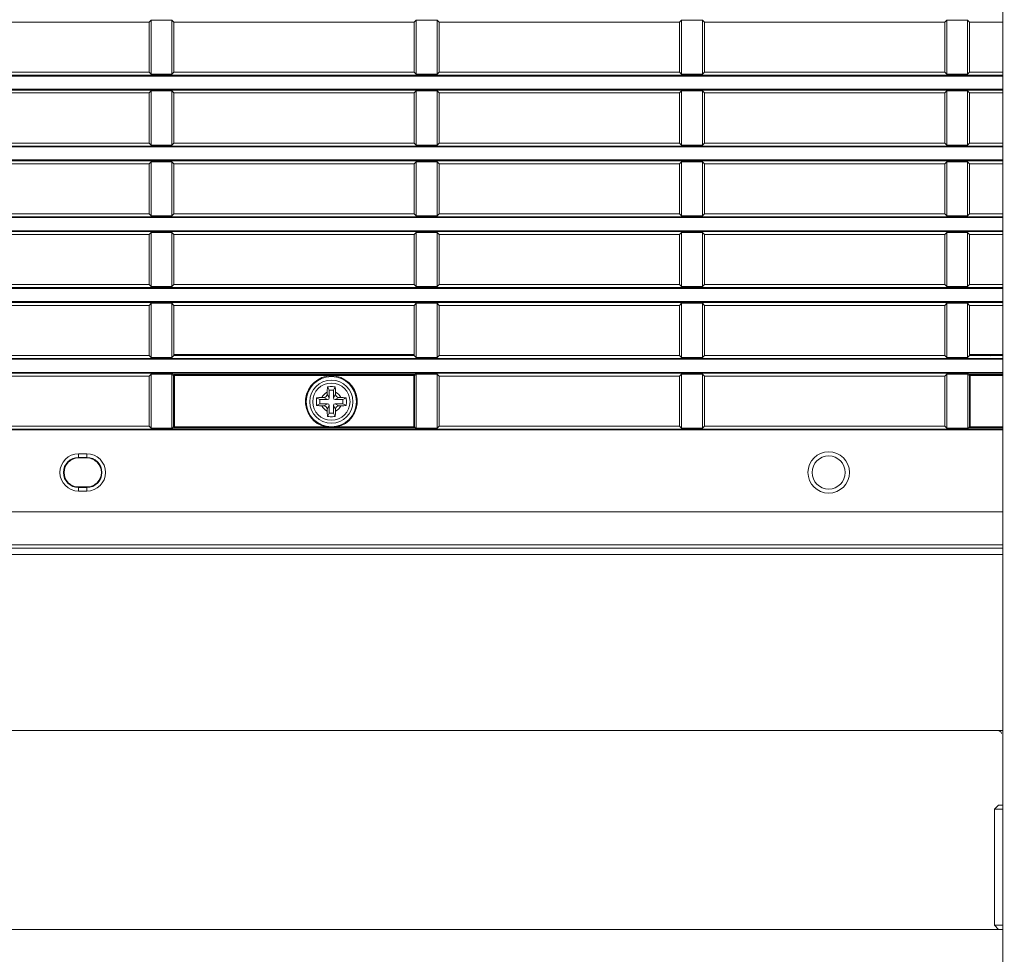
# Model space of a CAD drawing. Header units: millimetres. Extents: x 3925 to 5043, y -86 to 778.
# Tile 112 of 164: x 4688 to 4718, y 245 to 274. Entities that reach past the tile are written whole.
import ezdxf

# ---------------------------------------------------------------- set-up
doc = ezdxf.new("R2010")
doc.units = ezdxf.units.MM
doc.header["$LTSCALE"] = 46.255
doc.header["$PDMODE"] = 3
doc.header["$PDSIZE"] = 1
doc.layers.get('Defpoints').update_dxf_attribs({"linetype": 'CONTINUOUS'})
for name, color, linetype in [('140-154101-01_RIGGDXF_DIMENSION', 7, 'CONTINUOUS'), ('140-155102-0DXF_CONTINUOUS_LINE', 7, 'CONTINUOUS'), ('85-1A626G050DXF_CONTINUOUS_LINE', 7, 'CONTINUOUS'), ('H30-BOTTOM-CDXF_CONTINUOUS_LINE', 7, 'CONTINUOUS'), ('H30-LEFT-COVDXF_CONTINUOUS_LINE', 7, 'CONTINUOUS'), ('SPACER-RIGGIDXF_CONTINUOUS_LINE', 7, 'CONTINUOUS')]:
    doc.layers.add(name, color=color, linetype=linetype)
doc.styles.add('SLDTEXTSTYLE0', font='arialbd.ttf', dxfattribs={"height": 5.5})
doc.dimstyles.new('SLDDIMSTYLE2', dxfattribs={"dimtxt": 5.650301, "dimasz": 4.572, "dimexe": 0, "dimexo": 0.0625, "dimgap": 1.412575, "dimtad": 0, "dimtih": 1, "dimtoh": 1, "dimlfac": 3.5, "dimrnd": 1e-09, "dimzin": 4, "dimdsep": 46, "dimtxsty": 'SLDTEXTSTYLE0', "dimsah": 1, "dimcen": 0.09, "dimadec": 0, "dimazin": 1, "dimtol": 1, "dimtp": 0.5, "dimtm": 0.5, "dimtfac": 1, "dimtdec": 1, "dimtofl": 0, "dimtmove": 0, "dimatfit": 3, "dimfxl": 1, "dimfrac": 2, "dimtolj": 1, "dimarcsym": 0})

# ---------------------------------------------------------------- blocks, each defined once
blk = doc.blocks.new('*D70')
at = {"layer": '140-154101-01_RIGGDXF_DIMENSION', "color": 0, "linetype": 'Continuous', "lineweight": -2}
for p, q in [((4759.029, 258.613), (4759.029, 183.873)), ((4811.529, 258.613), (4811.529, 183.873)), ((4759.029, 183.873), (4707.235, 183.873)), ((4807.529, 183.873), (4763.029, 183.873))]:
    blk.add_line(p, q, dxfattribs=at)
at = {"layer": '140-154101-01_RIGGDXF_DIMENSION', "color": 0, "linetype": 'Continuous'}
for points in [[(4763.029, 184.54), (4763.029, 183.207), (4759.029, 183.873)], [(4807.529, 184.54), (4807.529, 183.207), (4811.529, 183.873)]]:
    blk.add_solid(points, dxfattribs=at)
at = {"layer": 'Defpoints', "color": 0, "linetype": 'Continuous'}
for p in [(4759.029, 258.675), (4811.529, 258.675), (4811.529, 183.873)]:
    blk.add_point(p, dxfattribs=at)
at = {"layer": '140-154101-01_RIGGDXF_DIMENSION', "color": 0, "linetype": 'Continuous', "insert": (4731.132, 188.822), "char_height": 5.5, "attachment_point": 5, "style": 'SLDTEXTSTYLE0'}
blk.add_mtext('\\A1;210.00 [8.27]', dxfattribs=at)

msp = doc.modelspace()

# ---------------------------------------------------------------- linework, layer by layer
at = {"layer": '140-155102-0DXF_CONTINUOUS_LINE', "color": 7, "linetype": 'Continuous', "lineweight": 0}
for p, q in [((4717.7792, 304.5787), (4717.7792, 223.8287)), ((4655.2786, 246.0787), (4717.7792, 246.0787))]:
    msp.add_line(p, q, dxfattribs=at)
at = {"layer": '85-1A626G050DXF_CONTINUOUS_LINE', "color": 7, "linetype": 'Continuous', "lineweight": 0}
for p, q in [((4697.4036, 262.2826), (4697.4036, 262.2212)), ((4697.4661, 262.1087), (4697.4036, 262.2212)), ((4697.4661, 262.3462), (4697.4163, 262.4458)), ((4697.5911, 262.3462), (4697.4661, 262.3462)), ((4697.4661, 262.3462), (4697.4661, 262.1087)), ((4697.5911, 262.3462), (4697.6409, 262.4458)), ((4697.5911, 262.1087), (4697.5911, 262.3462)), ((4697.5911, 262.1087), (4697.6536, 262.2212)), ((4697.6536, 262.2826), (4697.6536, 262.2212)), ((4697.1786, 262.0587), (4697.0789, 262.1085)), ((4697.1786, 261.9337), (4697.0789, 261.8839)), ((4697.4161, 262.0587), (4697.1786, 262.0587)), ((4697.1786, 262.0587), (4697.1786, 261.9337)), ((4697.1786, 261.9337), (4697.4161, 261.9337)), ((4697.2422, 262.1212), (4697.3036, 262.1212)), ((4697.4161, 262.0587), (4697.3036, 262.1212)), ((4697.4161, 261.9337), (4697.3036, 261.8712)), ((4697.6411, 262.0587), (4697.7536, 262.1212)), ((4697.8786, 262.0587), (4697.6411, 262.0587)), ((4697.6411, 261.9337), (4697.8786, 261.9337)), ((4697.6411, 261.9337), (4697.7536, 261.8712)), ((4697.815, 262.1212), (4697.7536, 262.1212)), ((4697.8786, 262.0587), (4697.9782, 262.1085)), ((4697.8786, 261.9337), (4697.8786, 262.0587)), ((4697.8786, 261.9337), (4697.9782, 261.8839)), ((4697.2422, 261.8712), (4697.3036, 261.8712)), ((4697.4661, 261.8837), (4697.4036, 261.7712)), ((4697.4036, 261.7098), (4697.4036, 261.7712)), ((4697.4661, 261.6462), (4697.4163, 261.5466)), ((4697.4661, 261.8837), (4697.4661, 261.6462)), ((4697.4661, 261.6462), (4697.5911, 261.6462)), ((4697.5911, 261.8837), (4697.6536, 261.7712)), ((4697.5911, 261.6462), (4697.5911, 261.8837)), ((4697.5911, 261.6462), (4697.6409, 261.5466)), ((4697.6536, 261.7098), (4697.6536, 261.7712)), ((4697.815, 261.8712), (4697.7536, 261.8712))]:
    msp.add_line(p, q, dxfattribs=at)
for points in [[(4697.4036, 262.2826), (4697.404, 262.3128), (4697.4049, 262.3387), (4697.4062, 262.361), (4697.4078, 262.3806), (4697.4096, 262.3983), (4697.4115, 262.4148), (4697.4138, 262.4306), (4697.4163, 262.4458)], [(4697.4163, 262.4458), (4697.4533, 262.4479), (4697.4908, 262.4491), (4697.5286, 262.4495)], [(4697.5286, 262.4495), (4697.5663, 262.4491), (4697.6038, 262.4479), (4697.6409, 262.4458)], [(4697.6409, 262.4458), (4697.6434, 262.4304), (4697.6457, 262.4145), (4697.6476, 262.3979), (4697.6494, 262.3801), (4697.6509, 262.3605), (4697.6523, 262.3382), (4697.6532, 262.3125), (4697.6536, 262.2826)], [(4697.0789, 261.8839), (4697.0771, 261.9158), (4697.0759, 261.9479), (4697.0754, 261.9801), (4697.0754, 262.0123), (4697.0759, 262.0445), (4697.0771, 262.0766), (4697.0789, 262.1085)], [(4697.0789, 262.1085), (4697.1154, 262.1139), (4697.1553, 262.1179), (4697.1979, 262.1204), (4697.2422, 262.1212)], [(4697.815, 262.1212), (4697.8506, 262.1207), (4697.8852, 262.1191), (4697.9182, 262.1165), (4697.9494, 262.1129), (4697.9782, 262.1085)], [(4697.9782, 262.1085), (4697.98, 262.0766), (4697.9812, 262.0445), (4697.9818, 262.0123), (4697.9818, 261.9801), (4697.9812, 261.9479), (4697.98, 261.9158), (4697.9782, 261.8839)], [(4697.2422, 261.8712), (4697.2066, 261.8717), (4697.172, 261.8733), (4697.1389, 261.8759), (4697.1078, 261.8794), (4697.0789, 261.8839)], [(4697.4163, 261.5466), (4697.4137, 261.562), (4697.4115, 261.5779), (4697.4095, 261.5945), (4697.4078, 261.6123), (4697.4062, 261.6319), (4697.4049, 261.6542), (4697.404, 261.6799), (4697.4036, 261.7098)], [(4697.6536, 261.7098), (4697.6532, 261.6796), (4697.6522, 261.6537), (4697.6509, 261.6314), (4697.6493, 261.6118), (4697.6476, 261.5941), (4697.6456, 261.5776), (4697.6434, 261.5618), (4697.6409, 261.5466)], [(4697.9782, 261.8839), (4697.9418, 261.8785), (4697.9019, 261.8745), (4697.8593, 261.872), (4697.815, 261.8712)], [(4697.5286, 261.5429), (4697.4908, 261.5433), (4697.4533, 261.5445), (4697.4163, 261.5466)], [(4697.6409, 261.5466), (4697.6038, 261.5445), (4697.5663, 261.5433), (4697.5286, 261.5429)]]:
    msp.add_lwpolyline(points, dxfattribs=at)
msp.add_circle((4697.5286, 261.9962), 0.5625, dxfattribs=at)
for centre, radius, start, end in [((4697.5286, 261.9962), 0.3125, 113.57818, 156.42182), ((4697.3036, 262.2212), 0.1, 270, 0), ((4697.5286, 261.9962), 0.3125, 23.57818, 66.42182), ((4697.7536, 262.2212), 0.1, 180, 270), ((4697.4161, 262.1087), 0.05, 270, 0), ((4697.4161, 261.8837), 0.05, 0, 90), ((4697.6411, 262.1087), 0.05, 180, 270), ((4697.6411, 261.8837), 0.05, 90, 180), ((4697.5286, 261.9962), 0.3125, 203.57818, 246.42182), ((4697.3036, 261.7712), 0.1, 0, 90), ((4697.5286, 261.9962), 0.3125, 293.57818, 336.42182), ((4697.7536, 261.7712), 0.1, 90, 180)]:
    msp.add_arc(centre, radius, start, end, dxfattribs=at)
at = {"layer": 'H30-BOTTOM-CDXF_CONTINUOUS_LINE', "color": 7, "linetype": 'Continuous', "lineweight": 0}
for p, q in [((4697.6479, 263.3912), (4697.6463, 263.4212)), ((4717.7792, 257.3855), (4672.5286, 257.3855)), ((4668.7786, 252.0787), (4717.7792, 252.0787))]:
    msp.add_line(p, q, dxfattribs=at)
for centre, radius, start, end in [((4723.9036, 270.3287), 9.5, 226.73732, 227.00105), ((4717.6242, 251.9537), 0.125, 15, 90)]:
    msp.add_arc(centre, radius, start, end, dxfattribs=at)
at = {"layer": 'H30-LEFT-COVDXF_CONTINUOUS_LINE', "color": 7, "linetype": 'Continuous', "lineweight": 0}
for p, q in [((4692.09, 273.5026), (4692.0286, 273.4412)), ((4692.09, 271.8698), (4692.09, 273.5026)), ((4692.09, 273.5026), (4692.7172, 273.5026)), ((4692.7786, 273.4412), (4692.7172, 273.5026)), ((4692.7172, 273.5026), (4692.7172, 271.8698)), ((4700.09, 273.5026), (4700.0286, 273.4412)), ((4700.09, 271.8698), (4700.09, 273.5026)), ((4700.09, 273.5026), (4700.7172, 273.5026)), ((4700.7172, 273.5026), (4700.7172, 271.8698)), ((4700.7786, 273.4412), (4700.7172, 273.5026)), ((4708.09, 273.5026), (4708.0286, 273.4412)), ((4708.09, 273.5026), (4708.7172, 273.5026)), ((4708.09, 271.8698), (4708.09, 273.5026)), ((4708.7786, 273.4412), (4708.7172, 273.5026)), ((4708.7172, 273.5026), (4708.7172, 271.8698)), ((4716.09, 273.5026), (4716.0286, 273.4412)), ((4716.09, 273.5026), (4716.7172, 273.5026)), ((4716.09, 271.8698), (4716.09, 273.5026)), ((4716.7786, 273.4412), (4716.7172, 273.5026)), ((4716.7172, 273.5026), (4716.7172, 271.8698)), ((4692.0286, 273.4412), (4684.7786, 273.4412)), ((4692.0286, 273.4412), (4692.0286, 271.9312)), ((4692.7786, 271.9312), (4692.7786, 273.4412)), ((4700.0286, 273.4412), (4692.7786, 273.4412)), ((4700.0286, 273.4412), (4700.0286, 271.9312)), ((4700.7786, 271.9312), (4700.7786, 273.4412)), ((4708.0286, 273.4412), (4700.7786, 273.4412)), ((4708.0286, 273.4412), (4708.0286, 271.9312)), ((4716.0286, 273.4412), (4708.7786, 273.4412)), ((4708.7786, 271.9312), (4708.7786, 273.4412)), ((4716.0286, 273.4412), (4716.0286, 271.9312)), ((4717.7792, 273.4412), (4716.7786, 273.4412)), ((4716.7786, 271.9312), (4716.7786, 273.4412)), ((4717.7792, 271.8418), (4672.5286, 271.8418)), ((4717.7792, 271.817), (4672.5286, 271.817)), ((4684.7786, 271.9312), (4692.0286, 271.9312)), ((4692.0286, 271.9312), (4692.09, 271.8698)), ((4692.7172, 271.8698), (4692.09, 271.8698)), ((4692.7172, 271.8698), (4692.7786, 271.9312)), ((4692.7786, 271.9312), (4700.0286, 271.9312)), ((4700.0286, 271.9312), (4700.09, 271.8698)), ((4700.7172, 271.8698), (4700.09, 271.8698)), ((4700.7172, 271.8698), (4700.7786, 271.9312)), ((4700.7786, 271.9312), (4708.0286, 271.9312)), ((4708.0286, 271.9312), (4708.09, 271.8698)), ((4708.7172, 271.8698), (4708.09, 271.8698)), ((4708.7172, 271.8698), (4708.7786, 271.9312)), ((4708.7786, 271.9312), (4716.0286, 271.9312)), ((4716.0286, 271.9312), (4716.09, 271.8698)), ((4716.7172, 271.8698), (4716.09, 271.8698)), ((4716.7172, 271.8698), (4716.7786, 271.9312)), ((4716.7786, 271.9312), (4717.7792, 271.9312)), ((4672.5286, 271.4204), (4717.7792, 271.4204)), ((4672.5286, 271.3956), (4717.7792, 271.3956)), ((4692.0286, 271.3062), (4684.7786, 271.3062)), ((4692.09, 271.3676), (4692.0286, 271.3062)), ((4692.0286, 271.3062), (4692.0286, 269.7962)), ((4692.09, 269.7348), (4692.09, 271.3676)), ((4692.09, 271.3676), (4692.7172, 271.3676)), ((4692.7786, 271.3062), (4692.7172, 271.3676)), ((4692.7172, 271.3676), (4692.7172, 269.7348)), ((4692.7786, 269.7962), (4692.7786, 271.3062)), ((4700.0286, 271.3062), (4692.7786, 271.3062)), ((4700.09, 271.3676), (4700.0286, 271.3062)), ((4700.0286, 271.3062), (4700.0286, 269.7962)), ((4700.09, 269.7348), (4700.09, 271.3676)), ((4700.09, 271.3676), (4700.7172, 271.3676)), ((4700.7172, 271.3676), (4700.7172, 269.7348)), ((4700.7786, 271.3062), (4700.7172, 271.3676)), ((4700.7786, 269.7962), (4700.7786, 271.3062)), ((4708.0286, 271.3062), (4700.7786, 271.3062)), ((4708.09, 271.3676), (4708.0286, 271.3062)), ((4708.0286, 271.3062), (4708.0286, 269.7962)), ((4708.09, 271.3676), (4708.7172, 271.3676)), ((4708.09, 269.7348), (4708.09, 271.3676)), ((4708.7786, 271.3062), (4708.7172, 271.3676)), ((4708.7172, 271.3676), (4708.7172, 269.7348)), ((4716.0286, 271.3062), (4708.7786, 271.3062)), ((4708.7786, 269.7962), (4708.7786, 271.3062)), ((4716.09, 271.3676), (4716.0286, 271.3062)), ((4716.0286, 271.3062), (4716.0286, 269.7962)), ((4716.09, 271.3676), (4716.7172, 271.3676)), ((4716.09, 269.7348), (4716.09, 271.3676)), ((4716.7786, 271.3062), (4716.7172, 271.3676)), ((4716.7172, 271.3676), (4716.7172, 269.7348)), ((4717.7792, 271.3062), (4716.7786, 271.3062)), ((4716.7786, 269.7962), (4716.7786, 271.3062)), ((4717.7792, 269.7068), (4672.5286, 269.7068)), ((4717.7792, 269.682), (4672.5286, 269.682)), ((4684.7786, 269.7962), (4692.0286, 269.7962)), ((4692.0286, 269.7962), (4692.09, 269.7348)), ((4692.7172, 269.7348), (4692.09, 269.7348)), ((4692.7172, 269.7348), (4692.7786, 269.7962)), ((4692.7786, 269.7962), (4700.0286, 269.7962)), ((4700.0286, 269.7962), (4700.09, 269.7348)), ((4700.7172, 269.7348), (4700.09, 269.7348)), ((4700.7172, 269.7348), (4700.7786, 269.7962)), ((4700.7786, 269.7962), (4708.0286, 269.7962)), ((4708.0286, 269.7962), (4708.09, 269.7348)), ((4708.7172, 269.7348), (4708.09, 269.7348)), ((4708.7172, 269.7348), (4708.7786, 269.7962)), ((4708.7786, 269.7962), (4716.0286, 269.7962)), ((4716.0286, 269.7962), (4716.09, 269.7348)), ((4716.7172, 269.7348), (4716.09, 269.7348)), ((4716.7172, 269.7348), (4716.7786, 269.7962)), ((4716.7786, 269.7962), (4717.7792, 269.7962)), ((4672.5286, 269.2854), (4717.7792, 269.2854)), ((4672.5286, 269.2606), (4717.7792, 269.2606)), ((4692.0286, 269.1712), (4684.7786, 269.1712)), ((4692.09, 269.2326), (4692.0286, 269.1712)), ((4692.0286, 269.1712), (4692.0286, 267.6612)), ((4692.09, 267.5998), (4692.09, 269.2326)), ((4692.09, 269.2326), (4692.7172, 269.2326)), ((4692.7786, 269.1712), (4692.7172, 269.2326)), ((4692.7172, 269.2326), (4692.7172, 267.5998)), ((4692.7786, 267.6612), (4692.7786, 269.1712)), ((4700.0286, 269.1712), (4692.7786, 269.1712)), ((4700.09, 269.2326), (4700.0286, 269.1712)), ((4700.0286, 269.1712), (4700.0286, 267.6612)), ((4700.09, 267.5998), (4700.09, 269.2326)), ((4700.09, 269.2326), (4700.7172, 269.2326)), ((4700.7172, 269.2326), (4700.7172, 267.5998)), ((4700.7786, 269.1712), (4700.7172, 269.2326)), ((4700.7786, 267.6612), (4700.7786, 269.1712)), ((4708.0286, 269.1712), (4700.7786, 269.1712)), ((4708.09, 269.2326), (4708.0286, 269.1712)), ((4708.0286, 269.1712), (4708.0286, 267.6612)), ((4708.09, 269.2326), (4708.7172, 269.2326)), ((4708.09, 267.5998), (4708.09, 269.2326)), ((4708.7786, 269.1712), (4708.7172, 269.2326)), ((4708.7172, 269.2326), (4708.7172, 267.5998)), ((4716.0286, 269.1712), (4708.7786, 269.1712)), ((4708.7786, 267.6612), (4708.7786, 269.1712)), ((4716.09, 269.2326), (4716.0286, 269.1712)), ((4716.0286, 269.1712), (4716.0286, 267.6612)), ((4716.09, 269.2326), (4716.7172, 269.2326)), ((4716.09, 267.5998), (4716.09, 269.2326)), ((4716.7786, 269.1712), (4716.7172, 269.2326)), ((4716.7172, 269.2326), (4716.7172, 267.5998)), ((4717.7792, 269.1712), (4716.7786, 269.1712)), ((4716.7786, 267.6612), (4716.7786, 269.1712)), ((4717.7792, 267.5718), (4672.5286, 267.5718)), ((4684.7786, 267.6612), (4692.0286, 267.6612)), ((4692.0286, 267.6612), (4692.09, 267.5998)), ((4692.7172, 267.5998), (4692.09, 267.5998)), ((4692.7172, 267.5998), (4692.7786, 267.6612)), ((4692.7786, 267.6612), (4700.0286, 267.6612)), ((4700.0286, 267.6612), (4700.09, 267.5998)), ((4700.7172, 267.5998), (4700.09, 267.5998)), ((4700.7172, 267.5998), (4700.7786, 267.6612)), ((4700.7786, 267.6612), (4708.0286, 267.6612)), ((4708.0286, 267.6612), (4708.09, 267.5998)), ((4708.7172, 267.5998), (4708.09, 267.5998)), ((4708.7172, 267.5998), (4708.7786, 267.6612)), ((4708.7786, 267.6612), (4716.0286, 267.6612)), ((4716.0286, 267.6612), (4716.09, 267.5998)), ((4716.7172, 267.5998), (4716.09, 267.5998)), ((4716.7172, 267.5998), (4716.7786, 267.6612)), ((4716.7786, 267.6612), (4717.7792, 267.6612)), ((4717.7792, 267.547), (4672.5286, 267.547)), ((4672.5286, 267.1504), (4717.7792, 267.1504)), ((4672.5286, 267.1256), (4717.7792, 267.1256)), ((4692.0286, 267.0362), (4684.7786, 267.0362)), ((4692.09, 267.0976), (4692.0286, 267.0362)), ((4692.0286, 267.0362), (4692.0286, 265.5262)), ((4692.09, 265.4648), (4692.09, 267.0976)), ((4692.09, 267.0976), (4692.7172, 267.0976)), ((4692.7786, 267.0362), (4692.7172, 267.0976)), ((4692.7172, 267.0976), (4692.7172, 265.4648)), ((4692.7786, 265.5262), (4692.7786, 267.0362)), ((4700.0286, 267.0362), (4692.7786, 267.0362)), ((4700.09, 267.0976), (4700.0286, 267.0362)), ((4700.0286, 267.0362), (4700.0286, 265.5262)), ((4700.09, 265.4648), (4700.09, 267.0976)), ((4700.09, 267.0976), (4700.7172, 267.0976)), ((4700.7172, 267.0976), (4700.7172, 265.4648)), ((4700.7786, 267.0362), (4700.7172, 267.0976)), ((4700.7786, 265.5262), (4700.7786, 267.0362)), ((4708.0286, 267.0362), (4700.7786, 267.0362)), ((4708.09, 267.0976), (4708.0286, 267.0362)), ((4708.0286, 267.0362), (4708.0286, 265.5262)), ((4708.09, 267.0976), (4708.7172, 267.0976)), ((4708.09, 265.4648), (4708.09, 267.0976)), ((4708.7786, 267.0362), (4708.7172, 267.0976)), ((4708.7172, 267.0976), (4708.7172, 265.4648)), ((4716.0286, 267.0362), (4708.7786, 267.0362)), ((4708.7786, 265.5262), (4708.7786, 267.0362)), ((4716.09, 267.0976), (4716.0286, 267.0362)), ((4716.0286, 267.0362), (4716.0286, 265.5262)), ((4716.09, 267.0976), (4716.7172, 267.0976)), ((4716.09, 265.4648), (4716.09, 267.0976)), ((4716.7786, 267.0362), (4716.7172, 267.0976)), ((4716.7172, 267.0976), (4716.7172, 265.4648)), ((4717.7792, 267.0362), (4716.7786, 267.0362)), ((4716.7786, 265.5262), (4716.7786, 267.0362)), ((4684.7786, 265.5262), (4692.0286, 265.5262)), ((4692.0286, 265.5262), (4692.09, 265.4648)), ((4692.7172, 265.4648), (4692.7786, 265.5262)), ((4692.7786, 265.5262), (4700.0286, 265.5262)), ((4700.0286, 265.5262), (4700.09, 265.4648)), ((4700.7172, 265.4648), (4700.7786, 265.5262)), ((4700.7786, 265.5262), (4708.0286, 265.5262)), ((4708.0286, 265.5262), (4708.09, 265.4648)), ((4708.7172, 265.4648), (4708.7786, 265.5262)), ((4708.7786, 265.5262), (4716.0286, 265.5262)), ((4716.0286, 265.5262), (4716.09, 265.4648)), ((4716.7172, 265.4648), (4716.7786, 265.5262)), ((4716.7786, 265.5262), (4717.7792, 265.5262)), ((4717.7792, 265.4368), (4672.5286, 265.4368)), ((4717.7792, 265.412), (4672.5286, 265.412)), ((4692.7172, 265.4648), (4692.09, 265.4648)), ((4700.7172, 265.4648), (4700.09, 265.4648)), ((4708.7172, 265.4648), (4708.09, 265.4648)), ((4716.7172, 265.4648), (4716.09, 265.4648)), ((4672.5286, 265.0154), (4717.7792, 265.0154)), ((4672.5286, 264.9906), (4717.7792, 264.9906)), ((4692.0286, 264.9012), (4684.7786, 264.9012)), ((4692.09, 264.9626), (4692.0286, 264.9012)), ((4692.0286, 264.9012), (4692.0286, 263.3912)), ((4692.09, 263.3298), (4692.09, 264.9626)), ((4692.09, 264.9626), (4692.7172, 264.9626)), ((4692.7786, 264.9012), (4692.7172, 264.9626)), ((4692.7172, 264.9626), (4692.7172, 263.3298)), ((4692.7786, 263.3912), (4692.7786, 264.9012)), ((4700.0286, 264.9012), (4692.7786, 264.9012)), ((4700.09, 264.9626), (4700.0286, 264.9012)), ((4700.0286, 264.9012), (4700.0286, 263.3912)), ((4700.09, 263.3298), (4700.09, 264.9626)), ((4700.09, 264.9626), (4700.7172, 264.9626)), ((4700.7786, 264.9012), (4700.7172, 264.9626)), ((4700.7172, 264.9626), (4700.7172, 263.3298)), ((4700.7786, 263.3912), (4700.7786, 264.9012)), ((4708.0286, 264.9012), (4700.7786, 264.9012)), ((4708.09, 264.9626), (4708.0286, 264.9012)), ((4708.0286, 264.9012), (4708.0286, 263.3912)), ((4708.09, 264.9626), (4708.7172, 264.9626)), ((4708.09, 263.3298), (4708.09, 264.9626)), ((4708.7786, 264.9012), (4708.7172, 264.9626)), ((4708.7172, 264.9626), (4708.7172, 263.3298)), ((4716.0286, 264.9012), (4708.7786, 264.9012)), ((4708.7786, 263.3912), (4708.7786, 264.9012)), ((4716.09, 264.9626), (4716.0286, 264.9012)), ((4716.0286, 264.9012), (4716.0286, 263.3912)), ((4716.09, 264.9626), (4716.7172, 264.9626)), ((4716.09, 263.3298), (4716.09, 264.9626)), ((4716.7786, 264.9012), (4716.7172, 264.9626)), ((4716.7172, 264.9626), (4716.7172, 263.3298)), ((4717.7792, 264.9012), (4716.7786, 264.9012)), ((4716.7786, 263.3912), (4716.7786, 264.9012)), ((4700.0286, 263.4212), (4692.7786, 263.4212)), ((4717.7792, 263.4212), (4716.7786, 263.4212)), ((4717.7792, 263.3018), (4672.5286, 263.3018)), ((4717.7792, 263.277), (4672.5286, 263.277)), ((4684.7786, 263.3912), (4692.0286, 263.3912)), ((4692.0286, 263.3912), (4692.09, 263.3298)), ((4692.7172, 263.3298), (4692.09, 263.3298)), ((4692.7786, 263.3912), (4692.7172, 263.3298)), ((4692.7786, 263.3912), (4700.0286, 263.3912)), ((4700.0286, 263.3912), (4700.09, 263.3298)), ((4700.7172, 263.3298), (4700.09, 263.3298)), ((4700.7172, 263.3298), (4700.7786, 263.3912)), ((4700.7786, 263.3912), (4708.0286, 263.3912)), ((4708.0286, 263.3912), (4708.09, 263.3298)), ((4708.7172, 263.3298), (4708.09, 263.3298)), ((4708.7172, 263.3298), (4708.7786, 263.3912)), ((4708.7786, 263.3912), (4716.0286, 263.3912)), ((4716.0286, 263.3912), (4716.09, 263.3298)), ((4716.7172, 263.3298), (4716.09, 263.3298)), ((4716.7786, 263.3912), (4716.7172, 263.3298)), ((4716.7786, 263.3912), (4717.7792, 263.3912)), ((4672.5286, 262.8804), (4717.7792, 262.8804)), ((4672.5286, 262.8556), (4717.7792, 262.8556)), ((4692.09, 262.8276), (4692.0286, 262.7662)), ((4692.09, 262.8276), (4692.7465, 262.8276)), ((4692.09, 261.1948), (4692.09, 262.8276)), ((4692.7465, 262.8276), (4692.7945, 262.8149)), ((4692.7945, 262.8149), (4692.7917, 262.8146)), ((4700.0127, 262.8149), (4692.7945, 262.8149)), ((4692.7945, 261.2075), (4692.7945, 262.8149)), ((4700.0607, 262.8276), (4700.0127, 262.8149)), ((4700.0127, 261.2075), (4700.0127, 262.8149)), ((4700.0607, 262.8276), (4700.7172, 262.8276)), ((4700.7786, 262.7662), (4700.7172, 262.8276)), ((4700.7172, 262.8276), (4700.7172, 261.1948)), ((4708.09, 262.8276), (4708.0286, 262.7662)), ((4708.09, 262.8276), (4708.7172, 262.8276)), ((4708.09, 261.1948), (4708.09, 262.8276)), ((4708.7786, 262.7662), (4708.7172, 262.8276)), ((4708.7172, 262.8276), (4708.7172, 261.1948)), ((4716.09, 262.8276), (4716.0286, 262.7662)), ((4716.09, 262.8276), (4716.7465, 262.8276)), ((4716.09, 261.1948), (4716.09, 262.8276)), ((4716.7465, 262.8276), (4716.7945, 262.8149)), ((4716.7945, 262.8149), (4716.7917, 262.8146)), ((4717.7792, 262.8149), (4716.7945, 262.8149)), ((4716.7945, 261.2075), (4716.7945, 262.8149)), ((4692.0286, 262.7662), (4684.7786, 262.7662)), ((4692.0286, 262.7662), (4692.0286, 261.2562)), ((4692.7203, 262.8037), (4692.7718, 262.7901)), ((4692.7203, 262.8037), (4692.7203, 261.2187)), ((4692.7718, 262.7901), (4700.0353, 262.7901)), ((4692.7718, 262.7901), (4692.7718, 261.2323)), ((4700.0869, 262.8037), (4700.0353, 262.7901)), ((4700.0353, 261.2323), (4700.0353, 262.7901)), ((4700.0869, 261.2187), (4700.0869, 262.8037)), ((4708.0286, 262.7662), (4700.7786, 262.7662)), ((4700.7786, 261.2562), (4700.7786, 262.7662)), ((4708.0286, 262.7662), (4708.0286, 261.2562)), ((4716.0286, 262.7662), (4708.7786, 262.7662)), ((4708.7786, 261.2562), (4708.7786, 262.7662)), ((4716.0286, 262.7662), (4716.0286, 261.2562)), ((4716.7203, 262.8037), (4716.7718, 262.7901)), ((4716.7203, 262.8037), (4716.7203, 261.2187)), ((4716.7718, 262.7901), (4717.7792, 262.7901)), ((4716.7718, 262.7901), (4716.7718, 261.2323)), ((4717.7792, 261.1668), (4672.5286, 261.1668)), ((4717.7792, 261.142), (4672.5286, 261.142)), ((4684.7786, 261.2562), (4692.0286, 261.2562)), ((4692.0286, 261.2562), (4692.09, 261.1948)), ((4692.7465, 261.1948), (4692.09, 261.1948)), ((4692.7203, 261.2187), (4692.7718, 261.2323)), ((4692.7465, 261.1948), (4692.7945, 261.2075)), ((4697.3706, 261.2323), (4692.7718, 261.2323)), ((4697.3706, 261.2075), (4692.7945, 261.2075)), ((4697.3706, 261.2323), (4697.3706, 261.2075)), ((4697.5013, 261.2078), (4697.3706, 261.2075)), ((4700.0353, 261.2323), (4697.6865, 261.2323)), ((4697.6865, 261.2323), (4697.6865, 261.2075)), ((4700.0127, 261.2075), (4697.6865, 261.2075)), ((4700.0127, 261.2075), (4700.0155, 261.2078)), ((4700.0607, 261.1948), (4700.0127, 261.2075)), ((4700.0869, 261.2187), (4700.0353, 261.2323)), ((4700.7172, 261.1948), (4700.0607, 261.1948)), ((4700.7172, 261.1948), (4700.7786, 261.2562)), ((4700.7786, 261.2562), (4708.0286, 261.2562)), ((4708.0286, 261.2562), (4708.09, 261.1948)), ((4708.7172, 261.1948), (4708.09, 261.1948)), ((4708.7172, 261.1948), (4708.7786, 261.2562)), ((4708.7786, 261.2562), (4716.0286, 261.2562)), ((4716.0286, 261.2562), (4716.09, 261.1948)), ((4716.7465, 261.1948), (4716.09, 261.1948)), ((4716.7203, 261.2187), (4716.7718, 261.2323)), ((4716.7465, 261.1948), (4716.7945, 261.2075)), ((4717.7792, 261.2323), (4716.7718, 261.2323)), ((4717.7792, 261.2075), (4716.7945, 261.2075)), ((4689.9036, 260.4237), (4689.9036, 260.2987)), ((4689.9036, 260.4237), (4690.1536, 260.4237)), ((4689.9036, 260.3165), (4690.1536, 260.3165)), ((4690.1536, 260.2987), (4689.9036, 260.2987)), ((4690.1536, 260.4237), (4690.1536, 260.2987)), ((4689.9036, 259.2987), (4689.9036, 259.4237)), ((4689.9036, 259.4237), (4690.1536, 259.4237)), ((4690.1536, 259.4059), (4689.9036, 259.4059)), ((4690.1536, 259.2987), (4689.9036, 259.2987)), ((4690.1536, 259.2987), (4690.1536, 259.4237)), ((4717.7792, 258.6752), (4672.5286, 258.6752)), ((4717.7792, 257.5787), (4666.1169, 257.5787)), ((4717.7792, 257.6827), (4672.5286, 257.6827))]:
    msp.add_line(p, q, dxfattribs=at)
for points in [[(4692.7917, 262.8146), (4692.7835, 262.8112), (4692.7814, 262.8097)], [(4700.0353, 262.7901), (4700.0319, 262.8022), (4700.0237, 262.8112), (4700.0127, 262.8149)], [(4716.7917, 262.8146), (4716.7835, 262.8112), (4716.7814, 262.8097)], [(4692.7814, 262.8097), (4692.7752, 262.8021), (4692.7718, 262.7901)], [(4716.7814, 262.8097), (4716.7752, 262.8021), (4716.7718, 262.7901)], [(4692.7718, 261.2323), (4692.7753, 261.2202), (4692.7835, 261.2112), (4692.7945, 261.2075)], [(4697.6865, 261.2323), (4697.6269, 261.2274), (4697.574, 261.225), (4697.5276, 261.2244), (4697.4807, 261.2251), (4697.4283, 261.2275), (4697.3707, 261.2323)], [(4697.6865, 261.2075), (4697.5637, 261.2078), (4697.5013, 261.2078)], [(4700.0155, 261.2078), (4700.0237, 261.2112), (4700.0257, 261.2127)], [(4700.0257, 261.2127), (4700.032, 261.2203), (4700.0353, 261.2323)], [(4716.7718, 261.2323), (4716.7753, 261.2202), (4716.7835, 261.2112), (4716.7945, 261.2075)]]:
    msp.add_lwpolyline(points, dxfattribs=at)
for centre, radius in [((4697.5286, 261.9962), 0.7552), ((4697.5286, 261.9962), 0.65), ((4712.5286, 259.8612), 0.625), ((4712.5286, 259.8612), 0.5)]:
    msp.add_circle(centre, radius, dxfattribs=at)
for centre, radius, start, end in [((4697.5286, 261.9962), 0.7801, 281.68112, 258.31888), ((4689.9036, 259.8612), 0.5625, 90, 270), ((4689.9036, 259.8612), 0.4553, 90, 270), ((4689.9036, 259.8612), 0.4375, 90, 270), ((4690.1536, 259.8612), 0.5625, 270, 90), ((4690.1536, 259.8612), 0.4553, 270, 90), ((4690.1536, 259.8612), 0.4375, 270, 90)]:
    msp.add_arc(centre, radius, start, end, dxfattribs=at)
for centre, major_axis, start_param, end_param in [((4692.7479, 262.8024), (0.0268, -0.0071), 1.8551983, 3.3744676), ((4700.0593, 262.8024), (0.0268, 0.0071), -0.232875, 1.2863943), ((4716.7479, 262.8024), (0.0268, -0.0071), 1.8551983, 3.3744676), ((4692.7479, 261.22), (0.0268, 0.0071), 2.9087177, 4.427987), ((4700.0593, 261.22), (0.0268, -0.0071), -1.2863943, 0.232875), ((4716.7479, 261.22), (0.0268, 0.0071), 2.9087177, 4.427987)]:
    msp.add_ellipse(centre, major_axis=major_axis, ratio=0.9007478, start_param=start_param, end_param=end_param, dxfattribs=at)
at = {"layer": 'SPACER-RIGGIDXF_CONTINUOUS_LINE', "color": 7, "linetype": 'Continuous', "lineweight": 0}
for p, q in [((4717.6536, 249.8287), (4717.5286, 249.7037)), ((4717.6536, 249.8287), (4717.7792, 249.8287)), ((4717.5286, 249.7037), (4717.7792, 249.7037)), ((4717.5286, 246.2037), (4717.5286, 249.7037)), ((4717.7792, 246.2037), (4717.5286, 246.2037)), ((4717.6536, 246.0787), (4717.5286, 246.2037))]:
    msp.add_line(p, q, dxfattribs=at)

# ---------------------------------------------------------------- dimensions: what is measured, and where the dimension line sits
at = {"layer": '140-154101-01_RIGGDXF_DIMENSION', "color": 2, "linetype": 'Continuous'}
dim = msp.add_linear_dim(base=(4811.5292, 183.8732), p1=(4759.0286, 258.6752), p2=(4811.5292, 258.6752), dimstyle='SLDDIMSTYLE2', override={"dimtxt": 5, "dimasz": 4, "dimtad": 1, "dimtih": 0, "dimtoh": 0, "dimlfac": 4, "dimtol": 0, "dimtp": 0.01, "dimtm": 0.01, "dimtdec": 2, "dimtofl": 1, "dimtzin": 0}, dxfattribs=at)
dim.commit()
dim.dimension.update_dxf_attribs({"geometry": '*D70', "text_midpoint": (4731.132, 183.8732), "dimtype": 160})

doc.saveas('drawing.dxf')
